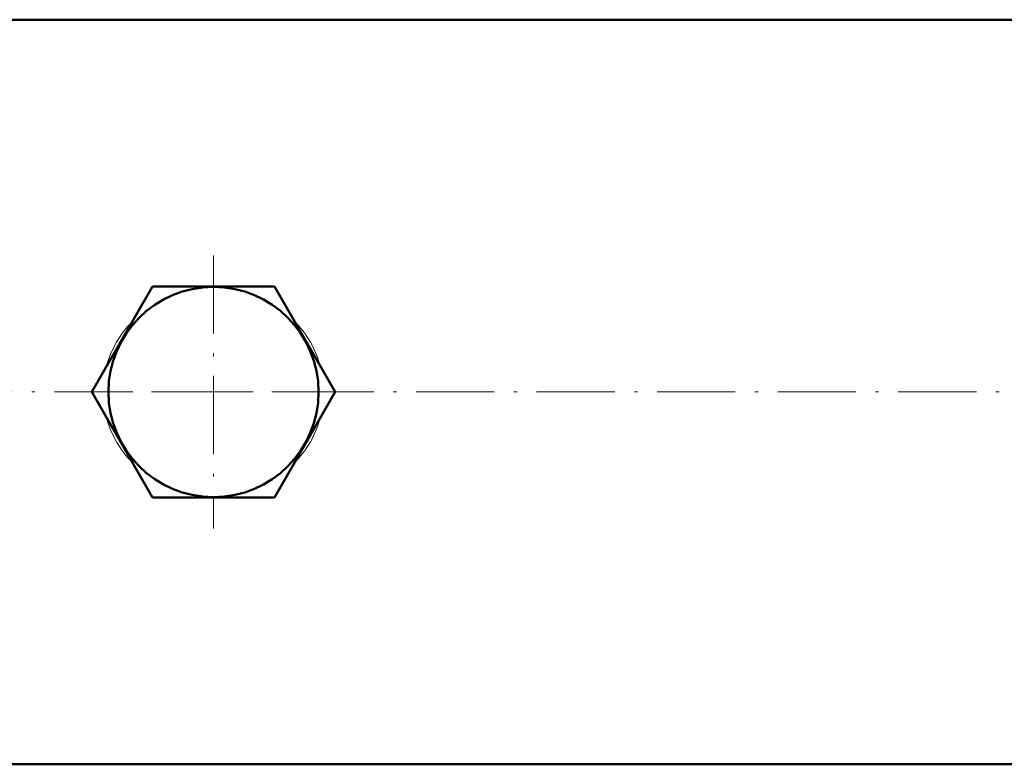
# Model space of a CAD drawing. Extents: x -2073 to 2460, y -1838 to 686.
# Tile 26 of 94: x -133 to 18, y -1785 to -1671. Entities that reach past the tile are written whole.
import ezdxf

# ---------------------------------------------------------------- set-up
doc = ezdxf.new("R2010")
doc.units = 0
doc.linetypes.add('DASHDOT', pattern=[18.5, 12, -3, 0.5, -3])

msp = doc.modelspace()

# ---------------------------------------------------------------- linework, layer by layer
at = {"color": 7, "lineweight": 50}
for p, q in [((110.92, -1670.55), (-317.78, -1670.55)), ((-117.64, -1719.94), (-112.78, -1711.52)), ((-94.09, -1711.52), (-112.78, -1711.52)), ((-84.75, -1727.7), (-94.09, -1711.52)), ((-117.64, -1719.94), (-122.12, -1727.7)), ((-122.12, -1727.7), (-112.78, -1743.88)), ((-89.23, -1735.46), (-84.75, -1727.7)), ((-89.23, -1735.46), (-94.09, -1743.88)), ((-112.78, -1743.88), (-94.09, -1743.88)), ((868.57, -1784.85), (-575.43, -1784.85))]:
    msp.add_line(p, q, dxfattribs=at)
at = {"color": 7, "linetype": 'DASHDOT', "lineweight": 18}
for p, q in [((-103.43, -1706.74), (-103.43, -1748.67)), ((-719.83, -1727.7), (1012.97, -1727.7)), ((-82.47, -1727.7), (-124.4, -1727.7))]:
    msp.add_line(p, q, dxfattribs=at)
at = {"color": 7, "lineweight": 50}
msp.add_circle((-103.43, -1727.7), 16.13, dxfattribs=at)
at = {"color": 7, "lineweight": 18}
for centre, major_axis, ratio, start_param, end_param in [((-103.44, -1727.7), (16.94, 0.03), 0.942382, 2.388778, 2.894343), ((-103.44, -1727.71), (16.95, 0.02), 0.942253, 0.244587, 0.749978), ((-103.43, -1727.7), (16.95, 0), 0.942269, 3.387147, 3.892595), ((-103.44, -1727.7), (16.95, 0), 0.942271, 5.532151, 6.0376)]:
    msp.add_ellipse(centre, major_axis=major_axis, ratio=ratio, start_param=start_param, end_param=end_param, dxfattribs=at)

doc.saveas('drawing.dxf')
